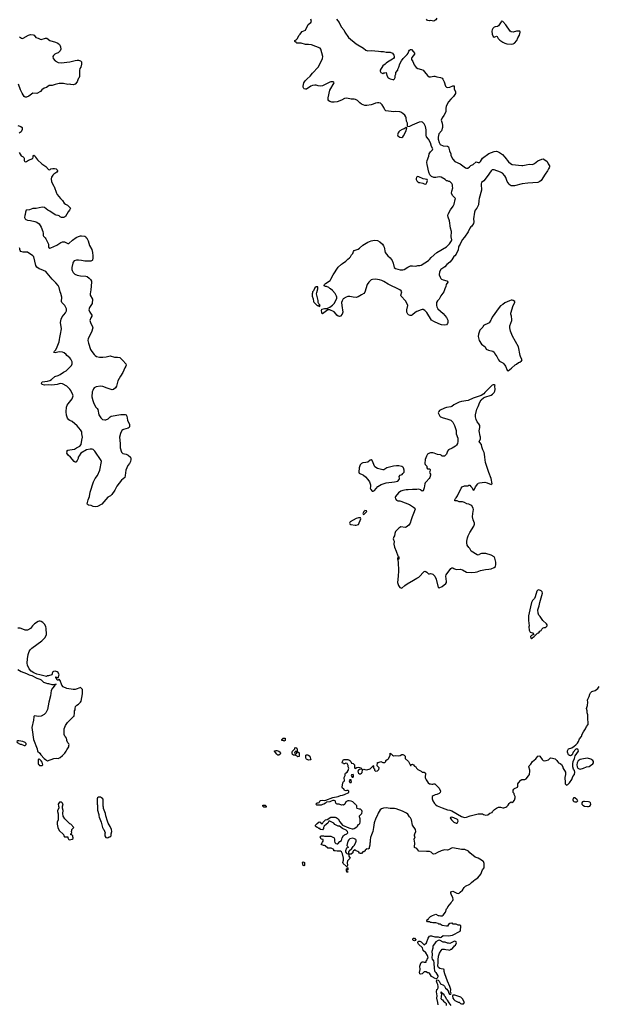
# Model space of a CAD drawing. Header units: inches. Extents: x 2293880 to 2522759, y 823965 to 1006879.
# Tile 219 of 256: x 2386564 to 2397472, y 894573 to 913143. Entities that reach past the tile are written whole.
import ezdxf

# ---------------------------------------------------------------- set-up
doc = ezdxf.new("R2010")
doc.units = ezdxf.units.IN
doc.header["$MEASUREMENT"] = 0
for name, color, linetype in [('C3889', 7, 'Continuous'), ('C3899', 7, 'Continuous'), ('C3980', 7, 'Continuous'), ('C3981', 7, 'Continuous'), ('C3990', 7, 'Continuous'), ('C3991', 7, 'Continuous')]:
    doc.layers.add(name, color=color, linetype=linetype)

msp = doc.modelspace()

# ---------------------------------------------------------------- linework, layer by layer
at = {"layer": 'C3889', "color": 5, "elevation": 120}
msp.add_lwpolyline([(2386833, 900000), (2386828, 899992), (2386822, 899930), (2386793, 899793), (2386796, 899750), (2386826, 899566), (2386895, 899390), (2386902, 899350), (2386945, 899310), (2386961, 899281), (2387026, 899206), (2387048, 899188), (2387090, 899166), (2387210, 899211), (2387250, 899218), (2387290, 899211), (2387330, 899231), (2387374, 899266), (2387412, 899308), (2387442, 899350), (2387450, 899372), (2387468, 899390), (2387488, 899430), (2387488, 899452), (2387494, 899470), (2387490, 899486), (2387470, 899506), (2387453, 899550), (2387453, 899570), (2387445, 899590), (2387430, 899618), (2387418, 899630), (2387403, 899663), (2387403, 899770), (2387426, 899834), (2387464, 899890), (2387578, 900000)], dxfattribs=at)
for points in [[(2386550, 899544), (2386530, 899542), (2386512, 899530), (2386514, 899510), (2386570, 899482), (2386590, 899482), (2386650, 899454), (2386670, 899454), (2386686, 899470), (2386686, 899490), (2386666, 899510), (2386626, 899530)], [(2386930, 899198), (2386924, 899196), (2386914, 899190), (2386913, 899167), (2386914, 899110), (2386918, 899098), (2386930, 899094), (2386938, 899078), (2386950, 899074), (2386990, 899074), (2386998, 899090), (2386990, 899138), (2386970, 899168), (2386956, 899176), (2386946, 899190)], [(2388090, 898478), (2388050, 898478), (2388030, 898466), (2388022, 898450), (2388025, 898350), (2388032, 898328), (2388032, 898232), (2388058, 898150), (2388058, 898130), (2388065, 898105), (2388102, 898010), (2388125, 897905), (2388140, 897880), (2388151, 897871), (2388178, 897810), (2388172, 897790), (2388172, 897750), (2388190, 897722), (2388210, 897714), (2388230, 897722), (2388248, 897732), (2388270, 897734), (2388287, 897753), (2388288, 897790), (2388299, 897830), (2388297, 897870), (2388270, 897928), (2388229, 897990), (2388219, 898030), (2388185, 898125), (2388182, 898170), (2388143, 898263), (2388142, 898290), (2388135, 898310), (2388138, 898390), (2388135, 898430), (2388130, 898446), (2388106, 898470)], [(2387313, 898387), (2387292, 898350), (2387293, 898313), (2387302, 898290), (2387302, 898270), (2387278, 898230), (2387278, 898210), (2387292, 898168), (2387292, 898050), (2387272, 898010), (2387271, 897970), (2387285, 897905), (2387310, 897854), (2387390, 897774), (2387393, 897753), (2387410, 897734), (2387470, 897734), (2387472, 897710), (2387485, 897685), (2387490, 897682), (2387510, 897678), (2387550, 897686), (2387570, 897702), (2387575, 897715), (2387568, 897730), (2387566, 897750), (2387547, 897767), (2387526, 897770), (2387526, 897790), (2387542, 897798), (2387546, 897810), (2387538, 897830), (2387548, 897850), (2387549, 897871), (2387586, 897910), (2387528, 897968), (2387510, 897978), (2387418, 898070), (2387384, 898124), (2387375, 898170), (2387382, 898230), (2387368, 898270), (2387369, 898310), (2387382, 898330), (2387378, 898350), (2387368, 898368), (2387350, 898386)]]:
    msp.add_lwpolyline(points, close=True, dxfattribs=at)
at = {"layer": 'C3899', "color": 5, "elevation": 80}
for points in [[(2394450, 894566), (2394449, 894610), (2394430, 894690), (2394436, 894736), (2394421, 894810), (2394430, 894852), (2394440, 894860), (2394455, 894885), (2394455, 894910), (2394449, 894949), (2394435, 894970), (2394422, 895010), (2394430, 895034), (2394451, 895031), (2394471, 895011), (2394499, 894959), (2394551, 894931), (2394573, 894913), (2394590, 894878), (2394616, 894856), (2394643, 894823), (2394650, 894794), (2394667, 894767), (2394690, 894762), (2394695, 894765), (2394696, 894784), (2394688, 894810), (2394689, 894851), (2394675, 894910), (2394626, 895010), (2394577, 895150), (2394568, 895192), (2394567, 895227), (2394555, 895235), (2394510, 895239), (2394487, 895247), (2394459, 895270), (2394449, 895290), (2394445, 895310), (2394455, 895350), (2394453, 895410), (2394460, 895480), (2394481, 895539), (2394509, 895591), (2394529, 895611), (2394570, 895612), (2394596, 895604), (2394650, 895602), (2394670, 895594), (2394689, 895611), (2394710, 895614), (2394750, 895654), (2394763, 895677), (2394778, 895690), (2394799, 895730), (2394795, 895750), (2394770, 895762), (2394750, 895759), (2394670, 895718), (2394650, 895728), (2394628, 895728), (2394587, 895747), (2394550, 895748), (2394490, 895778), (2394470, 895782), (2394450, 895778), (2394407, 895753), (2394385, 895715), (2394357, 895683), (2394351, 895669), (2394351, 895629), (2394331, 895570), (2394342, 895510), (2394335, 895450), (2394342, 895422), (2394366, 895390), (2394374, 895354), (2394379, 895250), (2394385, 895210), (2394392, 895190), (2394410, 895172), (2394444, 895110), (2394447, 895090), (2394435, 895065), (2394430, 895058), (2394410, 895055), (2394330, 895099), (2394290, 895158), (2394270, 895168), (2394250, 895168), (2394224, 895184), (2394190, 895184), (2394150, 895149), (2394124, 895144), (2394106, 895150), (2394102, 895170), (2394115, 895230), (2394109, 895290), (2394117, 895330), (2394130, 895362), (2394152, 895372), (2394170, 895372), (2394190, 895365), (2394215, 895365), (2394226, 895370), (2394226, 895390), (2394246, 895410), (2394248, 895430), (2394262, 895450), (2394253, 895493), (2394223, 895543), (2394169, 895589), (2394159, 895639), (2394084, 895710), (2394069, 895730), (2394068, 895750), (2394090, 895761), (2394110, 895761), (2394130, 895754), (2394190, 895694), (2394230, 895734), (2394262, 895818), (2394290, 895858), (2394310, 895865), (2394330, 895865), (2394390, 895846), (2394450, 895845), (2394490, 895831), (2394510, 895838), (2394550, 895871), (2394650, 895866), (2394726, 895874), (2394870, 895952), (2394876, 895970), (2394879, 896039), (2394878, 896050), (2394867, 896067), (2394830, 896068), (2394790, 896086), (2394733, 896087), (2394726, 896090), (2394722, 896102), (2394710, 896106), (2394670, 896095), (2394650, 896078), (2394630, 896046), (2394613, 896047), (2394530, 896062), (2394490, 896082), (2394466, 896086), (2394450, 896098), (2394410, 896108), (2394350, 896108), (2394330, 896118), (2394310, 896118), (2394290, 896126), (2394250, 896126), (2394238, 896150), (2394248, 896170), (2394266, 896174), (2394268, 896190), (2394308, 896230), (2394346, 896250), (2394410, 896271), (2394450, 896251), (2394470, 896251), (2394496, 896244), (2394530, 896242), (2394548, 896252), (2394589, 896310), (2394609, 896371), (2394629, 896391), (2394638, 896410), (2394696, 896484), (2394710, 896512), (2394728, 896530), (2394735, 896550), (2394728, 896590), (2394702, 896630), (2394689, 896669), (2394690, 896694), (2394730, 896705), (2394770, 896691), (2394808, 896668), (2394830, 896666), (2394850, 896671), (2394870, 896686), (2394913, 896727), (2394945, 896775), (2394970, 896801), (2395050, 896836), (2395082, 896870), (2395121, 896899), (2395152, 896930), (2395201, 896959), (2395255, 897025), (2395290, 897110), (2395318, 897150), (2395320, 897170), (2395320, 897230), (2395305, 897265), (2395295, 897275), (2395273, 897293), (2395207, 897327), (2395150, 897350), (2395049, 897429), (2395023, 897463), (2394955, 897495), (2394890, 897494), (2394730, 897525), (2394702, 897518), (2394650, 897487), (2394630, 897481), (2394570, 897485), (2394510, 897470), (2394441, 897439), (2394398, 897410), (2394370, 897403), (2394350, 897409), (2394321, 897441), (2394290, 897455), (2394230, 897452), (2394090, 897464), (2394049, 897509), (2394010, 897529), (2394004, 897544), (2394014, 897610), (2394004, 897650), (2394002, 897690), (2394018, 897730), (2394009, 897749), (2394009, 897769), (2394013, 897790), (2394029, 897830), (2394025, 897870), (2393970, 897949), (2393949, 898050), (2393929, 898089), (2393910, 898109), (2393879, 898159), (2393859, 898179), (2393778, 898218), (2393660, 898260), (2393630, 898266), (2393550, 898265), (2393470, 898281), (2393425, 898275), (2393382, 898258), (2393362, 898238), (2393322, 898178), (2393304, 898130), (2393277, 898083), (2393246, 897994), (2393237, 897910), (2393220, 897830), (2393194, 897770), (2393179, 897721), (2393171, 897670), (2393171, 897629), (2393165, 897615), (2393164, 897576), (2393152, 897530), (2393152, 897510), (2393130, 897498), (2393110, 897506), (2393098, 897502), (2393094, 897490), (2393078, 897482), (2393074, 897470), (2393054, 897450), (2393030, 897446), (2393010, 897418), (2392990, 897418), (2392970, 897426), (2392960, 897440), (2392936, 897456), (2392910, 897466), (2392890, 897486), (2392854, 897470), (2392845, 897455), (2392842, 897430), (2392822, 897410), (2392810, 897402), (2392778, 897402), (2392772, 897390), (2392772, 897370), (2392794, 897330), (2392744, 897276), (2392738, 897250), (2392742, 897190), (2392734, 897166), (2392730, 897166), (2392720, 897180), (2392662, 897230), (2392655, 897250), (2392669, 897290), (2392669, 897331), (2392649, 897410), (2392629, 897449), (2392610, 897461), (2392550, 897459), (2392510, 897468), (2392490, 897466), (2392486, 897470), (2392486, 897490), (2392476, 897496), (2392435, 897515), (2392370, 897518), (2392323, 897563), (2392310, 897569), (2392289, 897569), (2392250, 897586), (2392246, 897590), (2392270, 897634), (2392286, 897650), (2392286, 897670), (2392282, 897682), (2392250, 897686), (2392229, 897731), (2392250, 897751), (2392291, 897751), (2392310, 897742), (2392430, 897742), (2392491, 897711), (2392496, 897690), (2392496, 897650), (2392507, 897627), (2392524, 897604), (2392550, 897598), (2392559, 897601), (2392597, 897643), (2392630, 897662), (2392644, 897710), (2392666, 897754), (2392690, 897771), (2392733, 897787), (2392748, 897810), (2392746, 897830), (2392718, 897858), (2392650, 897889), (2392594, 897934), (2392570, 897935), (2392520, 897960), (2392507, 897967), (2392486, 897990), (2392410, 898028), (2392390, 898026), (2392371, 897989), (2392347, 897973), (2392305, 897935), (2392291, 897910), (2392290, 897886), (2392270, 897866), (2392230, 897868), (2392226, 897886), (2392206, 897890), (2392187, 897907), (2392170, 897908), (2392150, 897918), (2392142, 897930), (2392142, 897950), (2392170, 897985), (2392210, 898012), (2392231, 898011), (2392245, 897985), (2392270, 897982), (2392286, 898010), (2392326, 898054), (2392362, 898058), (2392430, 898105), (2392510, 898105), (2392530, 898098), (2392565, 898070), (2392597, 898017), (2392651, 897951), (2392770, 897899), (2392790, 897897), (2392830, 897885), (2392850, 897885), (2392870, 897891), (2392921, 897919), (2392934, 897930), (2392950, 897962), (2392966, 897970), (2392976, 897984), (2392982, 898010), (2392982, 898070), (2392968, 898110), (2392968, 898130), (2392990, 898145), (2393014, 898170), (2393022, 898210), (2393015, 898230), (2392990, 898255), (2392970, 898255), (2392929, 898269), (2392918, 898290), (2392918, 898318), (2392906, 898330), (2392902, 898342), (2392890, 898346), (2392842, 898390), (2392810, 898405), (2392773, 898413), (2392747, 898413), (2392712, 898390), (2392692, 898348), (2392670, 898326), (2392655, 898335), (2392630, 898328), (2392589, 898349), (2392550, 898349), (2392535, 898355), (2392526, 898366), (2392519, 898399), (2392509, 898409), (2392490, 898414), (2392470, 898414), (2392435, 898405), (2392410, 898389), (2392350, 898388), (2392330, 898368), (2392295, 898345), (2392270, 898342), (2392250, 898329), (2392168, 898328), (2392146, 898350), (2392170, 898371), (2392190, 898372), (2392210, 898382), (2392230, 898414), (2392240, 898420), (2392270, 898425), (2392310, 898418), (2392336, 898424), (2392470, 898474), (2392566, 898494), (2392610, 898511), (2392650, 898518), (2392689, 898531), (2392766, 898570), (2392766, 898590), (2392750, 898606), (2392730, 898606), (2392710, 898598), (2392690, 898608), (2392674, 898634), (2392649, 898650), (2392642, 898670), (2392658, 898750), (2392670, 898774), (2392686, 898790), (2392682, 898850), (2392698, 898890), (2392700, 898920), (2392708, 898932), (2392738, 898950), (2392758, 898982), (2392768, 899028), (2392758, 899050), (2392756, 899076), (2392735, 899115), (2392710, 899118), (2392690, 899106), (2392670, 899106), (2392662, 899122), (2392646, 899130), (2392648, 899150), (2392670, 899192), (2392750, 899191), (2392770, 899185), (2392790, 899171), (2392805, 899150), (2392818, 899118), (2392850, 899112), (2392874, 899090), (2392873, 899033), (2392884, 899024), (2392890, 899022), (2392920, 899040), (2392950, 899045), (2393002, 899030), (2393014, 899006), (2392970, 899002), (2392950, 898988), (2392941, 898970), (2392944, 898944), (2392950, 898932), (2392970, 898922), (2392990, 898922), (2393010, 898932), (2393018, 898942), (2393026, 898994), (2393038, 899002), (2393050, 899005), (2393070, 898999), (2393110, 898997), (2393169, 899011), (2393210, 899054), (2393222, 899058), (2393230, 899074), (2393234, 899070), (2393234, 899030), (2393238, 899018), (2393251, 899011), (2393254, 898990), (2393273, 898973), (2393310, 898974), (2393336, 899004), (2393338, 899030), (2393330, 899046), (2393306, 899070), (2393307, 899133), (2393330, 899134), (2393370, 899152), (2393410, 899132), (2393450, 899134), (2393467, 899153), (2393468, 899170), (2393490, 899191), (2393515, 899205), (2393523, 899217), (2393546, 899270), (2393546, 899310), (2393550, 899311), (2393558, 899298), (2393570, 899294), (2393592, 899272), (2393610, 899262), (2393650, 899265), (2393710, 899258), (2393736, 899264), (2393770, 899282), (2393790, 899282), (2393811, 899271), (2393832, 899250), (2393832, 899210), (2393892, 899150), (2393930, 899074), (2393942, 899078), (2393947, 899093), (2393970, 899102), (2393990, 899092), (2394005, 899065), (2394030, 899051), (2394045, 899025), (2394070, 899002), (2394130, 898972), (2394150, 898952), (2394190, 898952), (2394210, 898938), (2394215, 898930), (2394211, 898851), (2394216, 898830), (2394226, 898806), (2394267, 898747), (2394290, 898731), (2394311, 898731), (2394336, 898724), (2394350, 898722), (2394370, 898732), (2394390, 898732), (2394474, 898650), (2394496, 898590), (2394491, 898570), (2394471, 898550), (2394431, 898530), (2394398, 898522), (2394357, 898503), (2394342, 898490), (2394340, 898480), (2394341, 898450), (2394355, 898410), (2394381, 898361), (2394400, 898340), (2394436, 898316), (2394530, 898276), (2394630, 898241), (2394670, 898237), (2394710, 898223), (2394895, 898115), (2394950, 898095), (2394990, 898100), (2395055, 898130), (2395210, 898167), (2395286, 898166), (2395310, 898151), (2395350, 898141), (2395390, 898145), (2395430, 898178), (2395468, 898192), (2395478, 898210), (2395518, 898250), (2395550, 898271), (2395592, 898292), (2395630, 898292), (2395670, 898278), (2395690, 898278), (2395726, 898290), (2395750, 898305), (2395773, 898327), (2395790, 898362), (2395810, 898382), (2395830, 898392), (2395850, 898382), (2395870, 898392), (2395890, 898422), (2395904, 898470), (2395902, 898490), (2395887, 898533), (2395887, 898547), (2395868, 898570), (2395868, 898610), (2395878, 898630), (2395890, 898642), (2395948, 898670), (2395958, 898690), (2395958, 898730), (2395968, 898750), (2396010, 898798), (2396030, 898811), (2396050, 898816), (2396090, 898816), (2396110, 898826), (2396159, 898881), (2396172, 898908), (2396179, 898970), (2396179, 898990), (2396163, 899050), (2396166, 899070), (2396198, 899102), (2396229, 899151), (2396297, 899203), (2396329, 899251), (2396350, 899262), (2396370, 899254), (2396411, 899190), (2396430, 899171), (2396450, 899165), (2396486, 899170), (2396534, 899186), (2396570, 899222), (2396610, 899218), (2396660, 899200), (2396691, 899171), (2396702, 899150), (2396722, 899130), (2396755, 899115), (2396778, 899098), (2396802, 899050), (2396805, 899030), (2396851, 898950), (2396852, 898910), (2396842, 898850), (2396845, 898755), (2396850, 898732), (2396870, 898705), (2396875, 898705), (2396900, 898720), (2396930, 898751), (2396973, 898810), (2396994, 898870), (2397024, 898910), (2397029, 898950), (2397021, 898981), (2397003, 899010), (2396989, 899049), (2396989, 899110), (2396999, 899150), (2397026, 899210), (2397038, 899262), (2397099, 899350), (2397094, 899370), (2397070, 899389), (2397050, 899382), (2397001, 899330), (2396981, 899279), (2396950, 899259), (2396926, 899266), (2396910, 899278), (2396889, 899330), (2396889, 899351), (2396909, 899391), (2396970, 899411), (2397019, 899441), (2397050, 899466), (2397080, 899500), (2397101, 899530), (2397117, 899583), (2397156, 899624), (2397170, 899670), (2397190, 899714), (2397231, 899769), (2397252, 899810), (2397280, 899850), (2397284, 899890), (2397272, 899950), (2397272, 900000)], [(2394699, 894550), (2394659, 894599), (2394630, 894648), (2394609, 894669), (2394593, 894713), (2394575, 894735), (2394568, 894750), (2394526, 894786), (2394510, 894806), (2394502, 894798), (2394504, 894784), (2394514, 894774), (2394511, 894709), (2394505, 894685), (2394514, 894670), (2394537, 894657), (2394552, 894630), (2394582, 894610), (2394602, 894590), (2394602, 894550)]]:
    msp.add_lwpolyline(points, dxfattribs=at)
for points in [[(2391550, 899538), (2391530, 899548), (2391509, 899549), (2391506, 899550), (2391506, 899570), (2391530, 899591), (2391570, 899592), (2391570, 899549)], [(2391450, 899269), (2391430, 899275), (2391409, 899289), (2391366, 899350), (2391370, 899354), (2391390, 899362), (2391410, 899361), (2391450, 899345), (2391472, 899330), (2391482, 899310), (2391472, 899290)], [(2391810, 899238), (2391794, 899254), (2391770, 899268), (2391726, 899270), (2391710, 899286), (2391698, 899310), (2391698, 899330), (2391708, 899350), (2391748, 899390), (2391750, 899411), (2391770, 899418), (2391790, 899402), (2391798, 899370), (2391794, 899354), (2391798, 899338), (2391810, 899334), (2391830, 899314), (2391835, 899295), (2391830, 899246)], [(2391770, 899346), (2391750, 899326), (2391742, 899310), (2391750, 899294), (2391770, 899294), (2391786, 899310), (2391782, 899342)], [(2392010, 899175), (2391970, 899198), (2391964, 899204), (2391958, 899230), (2391958, 899270), (2391970, 899278), (2391990, 899278), (2392011, 899271), (2392034, 899250), (2392042, 899230), (2392044, 899204), (2392054, 899190), (2392050, 899186)], [(2397266, 899214), (2397190, 899204), (2397130, 899189), (2397110, 899179), (2397090, 899162), (2397071, 899130), (2397068, 899090), (2397074, 899054), (2397088, 899028), (2397110, 899011), (2397130, 899006), (2397190, 899024), (2397249, 899051), (2397299, 899061), (2397326, 899074), (2397369, 899111), (2397379, 899130), (2397379, 899150), (2397369, 899170), (2397330, 899197)], [(2392810, 898806), (2392790, 898806), (2392774, 898790), (2392790, 898754), (2392810, 898754), (2392818, 898770), (2392816, 898796)], [(2392850, 898906), (2392818, 898902), (2392814, 898890), (2392830, 898854), (2392850, 898854), (2392858, 898870), (2392858, 898890)], [(2397030, 898468), (2397010, 898468), (2397001, 898459), (2396992, 898430), (2396998, 898410), (2397010, 898398), (2397030, 898392), (2397070, 898394), (2397086, 898410), (2397078, 898418), (2397075, 898430)], [(2391210, 898288), (2391168, 898290), (2391148, 898310), (2391148, 898330), (2391191, 898331), (2391212, 898310)], [(2397210, 898400), (2397190, 898398), (2397171, 898389), (2397164, 898376), (2397163, 898350), (2397178, 898330), (2397210, 898313), (2397270, 898301), (2397290, 898301), (2397310, 898307), (2397325, 898330), (2397329, 898350), (2397324, 898370), (2397310, 898384), (2397290, 898392)], [(2394710, 898104), (2394685, 898095), (2394682, 898090), (2394705, 898050), (2394750, 898011), (2394790, 897991), (2394810, 897992), (2394829, 898030), (2394822, 898050), (2394816, 898056), (2394750, 898093)], [(2392844, 897704), (2392790, 897692), (2392766, 897674), (2392751, 897650), (2392732, 897570), (2392752, 897550), (2392754, 897530), (2392725, 897515), (2392706, 897470), (2392706, 897450), (2392718, 897430), (2392730, 897418), (2392750, 897412), (2392766, 897414), (2392768, 897450), (2392778, 897470), (2392828, 897512), (2392849, 897550), (2392869, 897570), (2392895, 897610), (2392909, 897650), (2392908, 897668), (2392900, 897680), (2392877, 897697)], [(2391930, 897186), (2391906, 897190), (2391898, 897250), (2391910, 897262), (2391934, 897250), (2391934, 897190)], [(2392730, 897066), (2392726, 897090), (2392728, 897130), (2392742, 897138), (2392746, 897154), (2392752, 897150), (2392751, 897109), (2392738, 897102), (2392734, 897090), (2392738, 897078), (2392752, 897070), (2392750, 897066)], [(2394010, 895769), (2393990, 895778), (2393978, 895790), (2393978, 895810), (2393990, 895822), (2394010, 895818), (2394031, 895790), (2394024, 895776)], [(2394770, 894748), (2394730, 894746), (2394722, 894730), (2394731, 894690), (2394750, 894663), (2394770, 894646), (2394830, 894612), (2394850, 894614), (2394874, 894590), (2394890, 894582), (2394930, 894582), (2394948, 894610), (2394910, 894678), (2394878, 894710)]]:
    msp.add_lwpolyline(points, close=True, dxfattribs=at)
at = {"layer": 'C3980', "color": 5, "elevation": 120}
for points in [[(2387211, 910000), (2387256, 909870), (2387268, 909848), (2387333, 909770), (2387373, 909730), (2387403, 909683), (2387425, 909665), (2387464, 909644), (2387522, 909590), (2387503, 909550), (2387480, 909520), (2387430, 909431), (2387410, 909417), (2387390, 909410), (2387350, 909415), (2387327, 909427), (2387310, 909443), (2387290, 909451), (2387250, 909454), (2387230, 909462), (2387134, 909530), (2387093, 909553), (2387030, 909604), (2386990, 909610), (2386875, 909585), (2386810, 909581), (2386750, 909559), (2386689, 909551), (2386675, 909510), (2386669, 909470), (2386659, 909450), (2386657, 909410), (2386667, 909387), (2386677, 909377), (2386710, 909361), (2386770, 909358), (2386850, 909340), (2386890, 909325), (2386934, 909294), (2386971, 909231), (2386998, 909150), (2387007, 909110), (2387006, 909070), (2387010, 909058), (2387047, 909027), (2387059, 909010), (2387105, 908910), (2387109, 908850), (2387130, 908835), (2387150, 908839), (2387265, 908890), (2387341, 908939), (2387370, 908952), (2387410, 908953), (2387470, 908919), (2387490, 908923), (2387557, 908983), (2387630, 909033), (2387670, 909054), (2387710, 909064), (2387730, 909064), (2387790, 909058), (2387808, 909048), (2387818, 909030), (2387830, 909022), (2387852, 908972), (2387882, 908882), (2387921, 908810), (2387938, 908750), (2387944, 908690), (2387943, 908650), (2387935, 908610), (2387930, 908603), (2387906, 908590), (2387793, 908587), (2387730, 908603), (2387670, 908610), (2387634, 908606), (2387590, 908593), (2387572, 908570), (2387565, 908550), (2387546, 908470), (2387547, 908430), (2387551, 908410), (2387570, 908372), (2387602, 908342), (2387650, 908323), (2387710, 908311), (2387810, 908303), (2387837, 908297), (2387871, 908271), (2387901, 908241), (2387917, 908210), (2387920, 908190), (2387906, 908050), (2387890, 907970), (2387893, 907950), (2387934, 907870), (2387933, 907790), (2387882, 907718), (2387869, 907670), (2387884, 907624), (2387924, 907570), (2387927, 907550), (2387903, 907517), (2387889, 907470), (2387896, 907430), (2387939, 907350), (2387943, 907330), (2387915, 907250), (2387856, 907130), (2387850, 907090), (2387861, 907041), (2387901, 906921), (2387924, 906884), (2387966, 906826), (2387988, 906808), (2388013, 906793), (2388070, 906780), (2388130, 906777), (2388197, 906783), (2388270, 906801), (2388350, 906777), (2388410, 906777), (2388450, 906770), (2388510, 906716), (2388564, 906650), (2388571, 906630), (2388566, 906610), (2388544, 906576), (2388510, 906490), (2388462, 906418), (2388416, 906330), (2388392, 906230), (2388370, 906199), (2388331, 906169), (2388310, 906162), (2388210, 906194), (2388130, 906227), (2388087, 906233), (2388003, 906217), (2387970, 906199), (2387957, 906183), (2387940, 906150), (2387933, 906127), (2387924, 906030), (2387942, 905962), (2387963, 905903), (2387998, 905838), (2388025, 905810), (2388036, 905790), (2388058, 905690), (2388092, 905632), (2388125, 905605), (2388166, 905594), (2388190, 905597), (2388230, 905615), (2388270, 905654), (2388290, 905665), (2388470, 905696), (2388550, 905700), (2388570, 905689), (2388583, 905663), (2388594, 905590), (2388632, 905510), (2388636, 905464), (2388629, 905450), (2388610, 905436), (2388524, 905416), (2388509, 905410), (2388490, 905395), (2388462, 905338), (2388445, 905270), (2388458, 905150), (2388458, 905070), (2388486, 904986), (2388510, 904960), (2388570, 904948), (2388610, 904930), (2388652, 904892), (2388662, 904870), (2388662, 904850), (2388653, 904810), (2388631, 904770), (2388604, 904736), (2388566, 904650), (2388553, 904547), (2388544, 904510), (2388483, 904457), (2388438, 904402), (2388395, 904345), (2388358, 904270), (2388303, 904190), (2388275, 904165), (2388223, 904137), (2388110, 904007), (2388030, 903961), (2387990, 903955), (2387950, 903961), (2387910, 903978), (2387864, 903984), (2387841, 904001), (2387838, 904010), (2387855, 904090), (2387879, 904150), (2387895, 904230), (2387957, 904430), (2387988, 904492), (2388030, 904549), (2388073, 904650), (2388104, 904810), (2388099, 904830), (2387983, 905003), (2387950, 905036), (2387930, 905041), (2387890, 905041), (2387826, 905030), (2387715, 904965), (2387682, 904918), (2387669, 904890), (2387669, 904870), (2387650, 904832), (2387630, 904802), (2387620, 904800), (2387610, 904798), (2387590, 904811), (2387519, 904890), (2387476, 904930), (2387451, 904970), (2387458, 904990), (2387454, 905010), (2387473, 905027), (2387510, 905028), (2387595, 905045), (2387632, 905070), (2387688, 905092), (2387699, 905101), (2387721, 905130), (2387735, 905210), (2387751, 905270), (2387734, 905330), (2387734, 905370), (2387713, 905410), (2387646, 905486), (2387550, 905563), (2387510, 905583), (2387490, 905599), (2387465, 905630), (2387446, 905686), (2387439, 905750), (2387447, 905833), (2387461, 905870), (2387480, 905900), (2387551, 905990), (2387567, 906030), (2387571, 906050), (2387567, 906070), (2387531, 906150), (2387510, 906176), (2387451, 906230), (2387370, 906275), (2387330, 906283), (2387270, 906264), (2387171, 906251), (2387110, 906256), (2387031, 906251), (2386990, 906265), (2386982, 906270), (2386972, 906290), (2386987, 906313), (2387090, 906327), (2387130, 906338), (2387162, 906358), (2387227, 906413), (2387290, 906432), (2387326, 906450), (2387390, 906496), (2387439, 906521), (2387461, 906539), (2387538, 906622), (2387555, 906650), (2387555, 906690), (2387530, 906738), (2387508, 906768), (2387451, 906810), (2387438, 906830), (2387401, 906861), (2387370, 906873), (2387310, 906879), (2387230, 906862), (2387205, 906865), (2387218, 906890), (2387243, 906917), (2387270, 906970), (2387306, 907070), (2387315, 907110), (2387319, 907150), (2387335, 907210), (2387351, 907310), (2387335, 907430), (2387344, 907496), (2387364, 907536), (2387430, 907615), (2387445, 907650), (2387448, 907670), (2387445, 907690), (2387415, 907750), (2387359, 907810), (2387354, 907830), (2387359, 907910), (2387341, 907981), (2387328, 908010), (2387306, 908090), (2387287, 908127), (2387243, 908183), (2387178, 908250), (2387084, 908364), (2387054, 908394), (2386970, 908434), (2386930, 908447), (2386890, 908476), (2386871, 908510), (2386831, 908670), (2386811, 908691), (2386710, 908758), (2386630, 908756), (2386588, 908768), (2386571, 908791), (2386565, 908810), (2386565, 908830), (2386559, 908839)], [(2387578, 900000), (2387588, 900010), (2387598, 900070), (2387598, 900110), (2387608, 900130), (2387608, 900150), (2387618, 900190), (2387643, 900217), (2387670, 900232), (2387710, 900272), (2387722, 900290), (2387748, 900430), (2387748, 900510), (2387710, 900548), (2387650, 900523), (2387608, 900512), (2387571, 900509), (2387450, 900531), (2387383, 900563), (2387358, 900590), (2387330, 900678), (2387310, 900706), (2387290, 900686), (2387270, 900686), (2387258, 900718), (2387246, 900730), (2387248, 900752), (2387254, 900750), (2387258, 900738), (2387290, 900734), (2387296, 900744), (2387304, 900776), (2387305, 900790), (2387290, 900829), (2387270, 900841), (2387230, 900853), (2387202, 900850), (2387190, 900842), (2387183, 900830), (2387172, 900788), (2387110, 900768), (2387090, 900768), (2387070, 900758), (2386946, 900790), (2386890, 900799), (2386830, 900824), (2386778, 900858), (2386743, 900903), (2386712, 900970), (2386705, 901010), (2386710, 901090), (2386725, 901170), (2386744, 901230), (2386761, 901259), (2386790, 901288), (2386982, 901430), (2387041, 901490), (2387069, 901550), (2387060, 901670), (2387054, 901694), (2387035, 901735), (2386997, 901777), (2386970, 901795), (2386950, 901802), (2386930, 901802), (2386910, 901795), (2386845, 901750), (2386808, 901712), (2386770, 901658), (2386710, 901628), (2386670, 901628), (2386626, 901650), (2386570, 901668), (2386530, 901668)], [(2386531, 900890), (2386590, 900851), (2386693, 900813), (2386742, 900790), (2386794, 900774), (2386890, 900726), (2386946, 900706), (2386971, 900691), (2387014, 900650), (2387090, 900625), (2387110, 900625), (2387170, 900605), (2387218, 900602), (2387230, 900612), (2387252, 900610), (2387238, 900602), (2387234, 900590), (2387220, 900580), (2387184, 900536), (2387159, 900490), (2387146, 900390), (2387111, 900270), (2387087, 900133), (2387059, 900070), (2387023, 900037), (2386970, 900009), (2386910, 900003), (2386850, 900014), (2386835, 900005), (2386833, 900000)]]:
    msp.add_lwpolyline(points, dxfattribs=at)
at = {"layer": 'C3981', "color": 5, "elevation": 120}
for points in [[(2386562, 912822), (2386595, 912795), (2386610, 912789), (2386630, 912794), (2386729, 912851), (2386770, 912865), (2386820, 912860), (2386835, 912850), (2386867, 912807), (2386910, 912793), (2386950, 912773), (2386971, 912769), (2387050, 912794), (2387073, 912793), (2387130, 912750), (2387241, 912721), (2387283, 912703), (2387315, 912675), (2387330, 912650), (2387336, 912630), (2387338, 912590), (2387324, 912556), (2387290, 912521), (2387253, 912507), (2387225, 912490), (2387202, 912470), (2387189, 912450), (2387197, 912410), (2387230, 912366), (2387290, 912335), (2387348, 912328), (2387510, 912350), (2387610, 912376), (2387650, 912381), (2387670, 912381), (2387709, 912370), (2387726, 912350), (2387731, 912330), (2387730, 912302), (2387715, 912250), (2387700, 912220), (2387693, 912187), (2387690, 912070), (2387677, 912043), (2387667, 912030), (2387649, 911970), (2387610, 911925), (2387570, 911916), (2387530, 911918), (2387510, 911925), (2387470, 911921), (2387390, 911939), (2387310, 911939), (2387230, 911921), (2387179, 911901), (2387120, 911900), (2387095, 911885), (2387070, 911863), (2387028, 911850), (2386982, 911818), (2386954, 911786), (2386890, 911752), (2386810, 911758), (2386737, 911703), (2386690, 911681), (2386670, 911681), (2386650, 911696), (2386610, 911755), (2386577, 911817), (2386539, 911930)], [(2386526, 911150), (2386586, 911130), (2386608, 911110), (2386608, 911070), (2386589, 911031), (2386556, 911004)], [(2386557, 910637), (2386590, 910575), (2386630, 910559), (2386643, 910543), (2386649, 910530), (2386650, 910486), (2386654, 910474), (2386665, 910465), (2386692, 910470), (2386730, 910493), (2386810, 910528), (2386818, 910550), (2386818, 910570), (2386830, 910588), (2386850, 910575), (2386859, 910550), (2386899, 910499), (2386984, 910424), (2387057, 910377), (2387110, 910319), (2387130, 910314), (2387152, 910330), (2387190, 910339), (2387218, 910338), (2387250, 910328), (2387268, 910310), (2387278, 910290), (2387276, 910284), (2387266, 910270), (2387210, 910231), (2387188, 910210), (2387165, 910175), (2387159, 910141), (2387165, 910085), (2387210, 910002), (2387211, 910000)]]:
    msp.add_lwpolyline(points, dxfattribs=at)
at = {"layer": 'C3990', "color": 5}
for points, elevation in [([(2395266, 910000), (2395270, 909970), (2395267, 909930), (2395224, 909770), (2395217, 909730), (2395214, 909650), (2395184, 909590), (2395152, 909550), (2395139, 909510), (2395121, 909390), (2395127, 909330), (2395120, 909300), (2395090, 909251), (2395070, 909238), (2395050, 909211), (2395017, 909143), (2394950, 909041), (2394904, 908990), (2394870, 908912), (2394845, 908870), (2394837, 908850), (2394830, 908802), (2394790, 908718), (2394769, 908691), (2394750, 908676), (2394710, 908616), (2394670, 908570), (2394617, 908523), (2394579, 908481), (2394504, 908430), (2394479, 908390), (2394475, 908330), (2394489, 908289), (2394505, 908265), (2394518, 908250), (2394550, 908234), (2394617, 908217), (2394628, 908210), (2394638, 908190), (2394602, 908150), (2394597, 908110), (2394579, 908070), (2394563, 908010), (2394505, 907935), (2394470, 907870), (2394440, 907840), (2394421, 907810), (2394419, 907750), (2394426, 907726), (2394449, 907690), (2394550, 907604), (2394609, 907529), (2394635, 907475), (2394638, 907450), (2394637, 907430), (2394630, 907411), (2394610, 907391), (2394570, 907383), (2394514, 907390), (2394464, 907404), (2394372, 907450), (2394330, 907478), (2394238, 907618), (2394200, 907660), (2394170, 907678), (2394150, 907679), (2394130, 907674), (2394050, 907639), (2394021, 907619), (2393970, 907575), (2393950, 907564), (2393923, 907563), (2393894, 907574), (2393881, 907590), (2393861, 907630), (2393863, 907670), (2393879, 907750), (2393876, 907770), (2393838, 907838), (2393757, 907930), (2393751, 907950), (2393767, 908010), (2393756, 908030), (2393730, 908050), (2393510, 908153), (2393427, 908207), (2393390, 908225), (2393350, 908238), (2393270, 908250), (2393214, 908246), (2393190, 908237), (2393143, 908190), (2393114, 908146), (2393070, 908005), (2393050, 907981), (2393010, 907951), (2392946, 907914), (2392910, 907903), (2392850, 907909), (2392790, 907924), (2392750, 907922), (2392717, 907910), (2392664, 907876), (2392642, 907838), (2392632, 907808), (2392635, 907750), (2392658, 907630), (2392645, 907590), (2392610, 907551), (2392590, 907547), (2392570, 907551), (2392545, 907570), (2392530, 907592), (2392490, 907632), (2392408, 907672), (2392370, 907674), (2392270, 907594), (2392262, 907610), (2392262, 907630), (2392252, 907650), (2392258, 907682), (2392310, 907695), (2392370, 907698), (2392382, 907710), (2392410, 907722), (2392460, 907760), (2392490, 907790), (2392538, 907870), (2392545, 907890), (2392545, 907910), (2392538, 907930), (2392510, 907982), (2392458, 908038), (2392425, 908065), (2392410, 908072), (2392390, 908092), (2392350, 908112), (2392330, 908112), (2392305, 908125), (2392302, 908130), (2392310, 908146), (2392332, 908168), (2392414, 908226), (2392431, 908249), (2392471, 908330), (2392570, 908475), (2392628, 908532), (2392650, 908544), (2392712, 908590), (2392751, 908629), (2392782, 908650), (2392802, 908670), (2392822, 908710), (2392845, 908735), (2392856, 908770), (2392871, 908789), (2392942, 908818), (2392967, 908833), (2393030, 908891), (2393125, 908950), (2393190, 908973), (2393250, 908983), (2393310, 908976), (2393355, 908955), (2393401, 908910), (2393421, 908881), (2393433, 908850), (2393456, 908750), (2393504, 908690), (2393550, 908653), (2393583, 908603), (2393606, 908550), (2393623, 908470), (2393650, 908449), (2393734, 908426), (2393790, 908425), (2393810, 908429), (2393882, 908478), (2393930, 908498), (2393970, 908501), (2394030, 908497), (2394070, 908509), (2394110, 908509), (2394130, 908514), (2394270, 908604), (2394290, 908621), (2394320, 908660), (2394430, 908755), (2394610, 908861), (2394664, 908916), (2394702, 908970), (2394710, 908990), (2394696, 909050), (2394702, 909150), (2394685, 909210), (2394664, 909350), (2394641, 909421), (2394637, 909450), (2394643, 909477), (2394683, 909557), (2394736, 909624), (2394757, 909663), (2394776, 909750), (2394777, 909770), (2394770, 909785), (2394721, 909830), (2394707, 909870), (2394711, 909909), (2394727, 909970), (2394724, 910000)], 120), ([(2397272, 900000), (2397272, 900030), (2397264, 900070), (2397263, 900110), (2397249, 900150), (2397267, 900210), (2397277, 900270), (2397270, 900310), (2397272, 900330), (2397299, 900381), (2397310, 900422), (2397324, 900450), (2397350, 900471), (2397410, 900491), (2397462, 900530), (2397488, 900570)], 80)]:
    msp.add_lwpolyline(points, dxfattribs=dict(at, elevation=elevation))
at = {"layer": 'C3990', "color": 5, "elevation": 120}
for points in [[(2392150, 908106), (2392130, 908086), (2392102, 908030), (2392085, 908010), (2392085, 907990), (2392078, 907970), (2392078, 907930), (2392097, 907877), (2392102, 907830), (2392110, 907814), (2392170, 907754), (2392190, 907754), (2392210, 907734), (2392222, 907738), (2392226, 907750), (2392218, 907770), (2392202, 907782), (2392188, 907808), (2392189, 907850), (2392162, 907970), (2392163, 907997), (2392186, 908070), (2392186, 908090), (2392182, 908102)], [(2395850, 907852), (2395830, 907852), (2395798, 907842), (2395710, 907805), (2395670, 907770), (2395630, 907744), (2395603, 907717), (2395473, 907530), (2395451, 907490), (2395447, 907473), (2395413, 907427), (2395374, 907406), (2395330, 907389), (2395310, 907374), (2395294, 907346), (2395241, 907290), (2395215, 907210), (2395208, 907170), (2395227, 907090), (2395270, 907026), (2395336, 906970), (2395361, 906930), (2395405, 906910), (2395486, 906890), (2395510, 906870), (2395523, 906843), (2395561, 906790), (2395590, 906725), (2395610, 906705), (2395671, 906670), (2395694, 906650), (2395724, 906610), (2395754, 906534), (2395770, 906521), (2395837, 906570), (2395907, 906633), (2395930, 906644), (2395970, 906679), (2395990, 906687), (2396022, 906710), (2396039, 906730), (2396013, 906773), (2395998, 906810), (2395970, 906975), (2395855, 907175), (2395816, 907270), (2395807, 907330), (2395806, 907370), (2395840, 907470), (2395841, 907490), (2395835, 907550), (2395822, 907590), (2395822, 907610), (2395866, 907754), (2395900, 907810), (2395901, 907830), (2395870, 907849)], [(2395516, 906256), (2395490, 906255), (2395470, 906249), (2395331, 906110), (2395314, 906086), (2395265, 906055), (2395110, 906006), (2395019, 905961), (2394890, 905943), (2394850, 905929), (2394750, 905879), (2394710, 905849), (2394690, 905841), (2394610, 905830), (2394570, 905818), (2394481, 905770), (2394465, 905755), (2394456, 905730), (2394485, 905665), (2394498, 905650), (2394550, 905631), (2394617, 905617), (2394676, 905596), (2394691, 905590), (2394727, 905550), (2394758, 905490), (2394790, 905394), (2394794, 905330), (2394824, 905250), (2394826, 905190), (2394819, 905150), (2394800, 905120), (2394780, 905100), (2394719, 905061), (2394650, 905029), (2394630, 905008), (2394611, 904950), (2394570, 904914), (2394530, 904909), (2394508, 904930), (2394496, 904936), (2394441, 904941), (2394378, 904970), (2394354, 904974), (2394310, 904975), (2394292, 904970), (2394250, 904946), (2394230, 904910), (2394208, 904850), (2394202, 904770), (2394210, 904751), (2394234, 904730), (2394240, 904720), (2394242, 904690), (2394250, 904674), (2394291, 904671), (2394302, 904662), (2394305, 904650), (2394299, 904621), (2394292, 904610), (2394293, 904593), (2394310, 904574), (2394311, 904550), (2394298, 904510), (2394285, 904490), (2394225, 904430), (2394211, 904410), (2394202, 904390), (2394187, 904313), (2394170, 904258), (2394150, 904248), (2394118, 904278), (2394090, 904288), (2394050, 904282), (2393970, 904284), (2393890, 904273), (2393847, 904273), (2393790, 904262), (2393750, 904248), (2393703, 904217), (2393651, 904150), (2393643, 904130), (2393648, 904108), (2393670, 904081), (2393690, 904071), (2393730, 904071), (2393750, 904065), (2393910, 903998), (2393990, 903952), (2394012, 903930), (2394018, 903910), (2393991, 903830), (2393961, 903770), (2393946, 903710), (2393925, 903650), (2393903, 903610), (2393850, 903569), (2393830, 903565), (2393750, 903579), (2393710, 903555), (2393650, 903488), (2393636, 903450), (2393631, 903410), (2393618, 903390), (2393607, 903353), (2393611, 903330), (2393623, 903310), (2393618, 903250), (2393630, 903192), (2393661, 903121), (2393690, 903034), (2393698, 903018), (2393714, 903010), (2393714, 902970), (2393707, 902967), (2393707, 902987), (2393702, 903002), (2393690, 903006), (2393687, 902973), (2393699, 902910), (2393706, 902750), (2393700, 902650), (2393684, 902530), (2393703, 902470), (2393730, 902436), (2393750, 902425), (2393770, 902422), (2393822, 902470), (2393870, 902506), (2393988, 902570), (2394049, 902611), (2394089, 902631), (2394186, 902734), (2394210, 902743), (2394241, 902721), (2394270, 902691), (2394290, 902691), (2394310, 902697), (2394333, 902693), (2394350, 902686), (2394391, 902650), (2394416, 902590), (2394450, 902434), (2394470, 902425), (2394530, 902451), (2394597, 902510), (2394609, 902530), (2394613, 902550), (2394599, 902650), (2394604, 902670), (2394689, 902790), (2394710, 902805), (2394730, 902805), (2394751, 902791), (2394790, 902776), (2394870, 902781), (2394912, 902770), (2394990, 902726), (2395090, 902715), (2395150, 902722), (2395190, 902730), (2395250, 902753), (2395348, 902772), (2395410, 902777), (2395450, 902785), (2395509, 902810), (2395533, 902830), (2395541, 902870), (2395539, 902910), (2395522, 902990), (2395509, 903010), (2395450, 903041), (2395350, 903075), (2395270, 903073), (2395250, 903069), (2395210, 903044), (2395190, 903049), (2395078, 903118), (2395049, 903170), (2395029, 903190), (2395002, 903230), (2394994, 903274), (2394993, 903310), (2395007, 903373), (2395019, 903410), (2395049, 903470), (2395125, 903590), (2395137, 903630), (2395138, 903650), (2395115, 903710), (2395099, 903770), (2395105, 903830), (2395117, 903903), (2395115, 903930), (2395090, 903973), (2395070, 903989), (2395030, 904005), (2394994, 904014), (2394950, 904035), (2394910, 904048), (2394850, 904048), (2394810, 904066), (2394768, 904068), (2394768, 904090), (2394778, 904110), (2394795, 904125), (2394816, 904164), (2394886, 904310), (2394908, 904332), (2394948, 904352), (2395010, 904352), (2395030, 904362), (2395050, 904362), (2395070, 904342), (2395091, 904311), (2395110, 904272), (2395130, 904278), (2395139, 904290), (2395154, 904330), (2395199, 904390), (2395210, 904401), (2395230, 904411), (2395330, 904422), (2395378, 904410), (2395450, 904376), (2395460, 904380), (2395469, 904390), (2395450, 904490), (2395406, 904606), (2395348, 904790), (2395330, 904890), (2395329, 904950), (2395323, 904983), (2395293, 905033), (2395275, 905090), (2395269, 905129), (2395238, 905170), (2395229, 905190), (2395254, 905230), (2395253, 905270), (2395244, 905290), (2395227, 905390), (2395237, 905450), (2395237, 905490), (2395222, 905522), (2395190, 905561), (2395170, 905602), (2395157, 905650), (2395155, 905690), (2395181, 905799), (2395209, 905850), (2395237, 905930), (2395265, 905975), (2395306, 906014), (2395330, 906026), (2395450, 906063), (2395479, 906081), (2395509, 906110), (2395522, 906138), (2395529, 906170), (2395522, 906230), (2395526, 906250)], [(2393190, 904845), (2393170, 904837), (2393130, 904801), (2393090, 904790), (2393030, 904785), (2393007, 904773), (2392985, 904750), (2392963, 904690), (2392959, 904610), (2392965, 904590), (2392990, 904575), (2393010, 904570), (2393045, 904550), (2393081, 904521), (2393130, 904471), (2393156, 904430), (2393171, 904391), (2393176, 904370), (2393176, 904330), (2393171, 904310), (2393182, 904282), (2393210, 904252), (2393230, 904252), (2393250, 904262), (2393318, 904342), (2393381, 904379), (2393470, 904407), (2393630, 904425), (2393690, 904438), (2393715, 904470), (2393722, 904490), (2393719, 904530), (2393735, 904550), (2393772, 904568), (2393790, 904583), (2393809, 904610), (2393813, 904650), (2393799, 904690), (2393790, 904702), (2393770, 904716), (2393710, 904727), (2393670, 904727), (2393610, 904720), (2393487, 904693), (2393430, 904655), (2393410, 904654), (2393310, 904679), (2393258, 904710), (2393209, 904830)], [(2393070, 903886), (2393065, 903875), (2393050, 903866), (2393034, 903830), (2393038, 903818), (2393050, 903814), (2393106, 903870), (2393102, 903882)], [(2392950, 903748), (2392910, 903735), (2392794, 903670), (2392782, 903650), (2392790, 903634), (2392805, 903625), (2392890, 903611), (2392910, 903611), (2392950, 903625), (2392998, 903730), (2392987, 903747)], [(2396350, 902389), (2396330, 902384), (2396314, 902366), (2396284, 902256), (2396271, 902229), (2396230, 902188), (2396211, 902149), (2396191, 902070), (2396159, 901901), (2396155, 901810), (2396167, 901710), (2396164, 901690), (2396167, 901630), (2396190, 901592), (2396230, 901582), (2396254, 901550), (2396210, 901528), (2396192, 901510), (2396198, 901478), (2396210, 901474), (2396230, 901482), (2396243, 901497), (2396266, 901510), (2396326, 901570), (2396350, 901582), (2396368, 901610), (2396395, 901625), (2396408, 901650), (2396430, 901672), (2396450, 901682), (2396470, 901682), (2396486, 901690), (2396507, 901713), (2396508, 901730), (2396498, 901750), (2396429, 901809), (2396375, 901890), (2396353, 901913), (2396339, 901950), (2396335, 902010), (2396342, 902050), (2396359, 902090), (2396369, 902151), (2396421, 902330), (2396415, 902350), (2396397, 902370)]]:
    msp.add_lwpolyline(points, close=True, dxfattribs=at)
at = {"layer": 'C3991', "color": 5, "elevation": 120}
for points in [[(2394724, 910000), (2394722, 910030), (2394710, 910054), (2394674, 910090), (2394653, 910093), (2394630, 910102), (2394610, 910102), (2394587, 910127), (2394510, 910171), (2394470, 910181), (2394410, 910164), (2394370, 910167), (2394325, 910185), (2394294, 910214), (2394276, 910270), (2394244, 910410), (2394239, 910450), (2394248, 910490), (2394276, 910570), (2394282, 910610), (2394307, 910650), (2394344, 910690), (2394354, 910710), (2394330, 910750), (2394310, 910821), (2394269, 910889), (2394235, 910935), (2394226, 910966), (2394224, 911064), (2394213, 911130), (2394190, 911176), (2394156, 911210), (2394130, 911214), (2394095, 911210), (2393964, 911156), (2393910, 911128), (2393881, 911121), (2393872, 911132), (2393876, 911170), (2393873, 911190), (2393856, 911230), (2393850, 911290), (2393843, 911310), (2393822, 911342), (2393790, 911374), (2393750, 911399), (2393730, 911403), (2393650, 911413), (2393610, 911407), (2393570, 911409), (2393467, 911427), (2393445, 911445), (2393429, 911489), (2393396, 911536), (2393366, 911566), (2393337, 911577), (2393310, 911578), (2393271, 911571), (2393230, 911550), (2393190, 911538), (2393110, 911524), (2393070, 911524), (2393010, 911550), (2392974, 911574), (2392930, 911616), (2392897, 911637), (2392870, 911643), (2392810, 911642), (2392730, 911662), (2392690, 911657), (2392630, 911626), (2392550, 911596), (2392490, 911588), (2392450, 911588), (2392410, 911597), (2392390, 911611), (2392377, 911630), (2392378, 911670), (2392409, 911811), (2392493, 911950), (2392485, 911965), (2392472, 911972), (2392430, 911970), (2392410, 911964), (2392270, 911898), (2392230, 911890), (2392190, 911896), (2392150, 911910), (2392130, 911910), (2392081, 911899), (2392050, 911887), (2391970, 911835), (2391950, 911831), (2391930, 911836), (2391923, 911843), (2391908, 911868), (2391907, 911890), (2391923, 911950), (2391948, 911992), (2391981, 912030), (2392043, 912077), (2392084, 912136), (2392191, 912250), (2392256, 912370), (2392273, 912410), (2392281, 912450), (2392243, 912590), (2392230, 912606), (2392068, 912668), (2392010, 912677), (2391955, 912675), (2391870, 912698), (2391790, 912702), (2391774, 912710), (2391754, 912730), (2391754, 912750), (2391777, 912763), (2391797, 912783), (2391832, 912850), (2391852, 912870), (2391862, 912890), (2391890, 912918), (2391950, 912948), (2392005, 913050), (2392051, 913089), (2392062, 913110), (2392052, 913150)], [(2392537, 913150), (2392589, 913090), (2392623, 913010), (2392674, 912950), (2392694, 912910), (2392765, 912810), (2392905, 912690), (2393045, 912605), (2393090, 912569), (2393130, 912555), (2393190, 912559), (2393329, 912549), (2393370, 912541), (2393420, 912540), (2393470, 912529), (2393550, 912528), (2393593, 912513), (2393617, 912477), (2393625, 912450), (2393621, 912430), (2393610, 912411), (2393590, 912396), (2393495, 912345), (2393470, 912322), (2393457, 912303), (2393409, 912271), (2393362, 912190), (2393358, 912170), (2393370, 912148), (2393410, 912129), (2393430, 912138), (2393450, 912138), (2393470, 912146), (2393488, 912088), (2393508, 912048), (2393550, 912028), (2393596, 912016), (2393610, 912008), (2393630, 912026), (2393642, 912050), (2393642, 912090), (2393653, 912113), (2393654, 912150), (2393692, 912190), (2393692, 912210), (2393711, 912249), (2393731, 912310), (2393761, 912370), (2393791, 912410), (2393871, 912489), (2393886, 912514), (2393898, 912550), (2393911, 912569), (2393930, 912582), (2393950, 912578), (2393990, 912535), (2394004, 912510), (2394004, 912490), (2393955, 912430), (2393949, 912410), (2393949, 912390), (2393974, 912354), (2393999, 912290), (2394040, 912240), (2394070, 912221), (2394142, 912202), (2394168, 912188), (2394197, 912157), (2394250, 912089), (2394286, 912066), (2394310, 912064), (2394370, 912077), (2394390, 912076), (2394425, 912065), (2394494, 912054), (2394530, 912039), (2394543, 912023), (2394569, 911970), (2394590, 911888), (2394609, 911869), (2394630, 911865), (2394670, 911873), (2394730, 911894), (2394753, 911893), (2394757, 911877), (2394752, 911850), (2394755, 911830), (2394779, 911790), (2394777, 911750), (2394744, 911696), (2394690, 911647), (2394650, 911595), (2394606, 911510), (2394598, 911470), (2394598, 911410), (2394591, 911390), (2394562, 911338), (2394527, 911290), (2394509, 911250), (2394529, 911189), (2394536, 911150), (2394536, 911110), (2394514, 911050), (2394463, 910990), (2394451, 910930), (2394451, 910891), (2394470, 910829), (2394492, 910792), (2394547, 910767), (2394630, 910757), (2394646, 910746), (2394657, 910717), (2394666, 910670), (2394689, 910610), (2394689, 910590), (2394697, 910570), (2394730, 910515), (2394769, 910470), (2394866, 910426), (2394970, 910349), (2394990, 910343), (2395010, 910345), (2395046, 910370), (2395068, 910392), (2395110, 910413), (2395170, 910461), (2395190, 910459), (2395210, 910449), (2395230, 910449), (2395250, 910469), (2395290, 910533), (2395410, 910621), (2395510, 910657), (2395550, 910661), (2395570, 910657), (2395610, 910639), (2395663, 910603), (2395713, 910550), (2395781, 910461), (2395814, 910430), (2395850, 910413), (2396030, 910391), (2396050, 910391), (2396110, 910408), (2396170, 910416), (2396230, 910413), (2396270, 910433), (2396330, 910480), (2396410, 910515), (2396430, 910519), (2396485, 910490), (2396507, 910470), (2396525, 910425), (2396549, 910389), (2396549, 910370), (2396543, 910350), (2396530, 910330), (2396515, 910290), (2396469, 910230), (2396393, 910110), (2396369, 910090), (2396330, 910073), (2396143, 910063), (2396035, 910045), (2395890, 910011), (2395831, 910011), (2395810, 910019), (2395790, 910038), (2395757, 910090), (2395730, 910165), (2395710, 910196), (2395663, 910250), (2395630, 910270), (2395511, 910310), (2395490, 910312), (2395469, 910310), (2395450, 910291), (2395376, 910184), (2395313, 910107), (2395273, 910070), (2395265, 910050), (2395263, 910030), (2395266, 910000)], [(2394429, 913170), (2394410, 913138), (2394370, 913118), (2394310, 913125), (2394290, 913122), (2394254, 913130), (2394232, 913150)]]:
    msp.add_lwpolyline(points, dxfattribs=at)
for points in [[(2395650, 913114), (2395638, 913102), (2395590, 913026), (2395570, 913015), (2395530, 913010), (2395510, 913001), (2395483, 912977), (2395470, 912950), (2395467, 912927), (2395474, 912870), (2395490, 912826), (2395510, 912814), (2395550, 912834), (2395568, 912828), (2395586, 912790), (2395615, 912755), (2395670, 912719), (2395710, 912702), (2395750, 912690), (2395830, 912681), (2395870, 912687), (2395890, 912701), (2395935, 912750), (2395957, 912803), (2395985, 912850), (2395999, 912910), (2395990, 912928), (2395970, 912924), (2395930, 912929), (2395870, 912910), (2395830, 912917), (2395810, 912927), (2395730, 913045), (2395670, 913109)], [(2393850, 911108), (2393814, 911086), (2393772, 911070), (2393730, 911045), (2393711, 911030), (2393699, 911010), (2393685, 910970), (2393692, 910950), (2393730, 910927), (2393770, 910924), (2393790, 910936), (2393799, 910950), (2393852, 911050), (2393862, 911102)], [(2394070, 910184), (2394045, 910170), (2394036, 910150), (2394039, 910130), (2394050, 910106), (2394070, 910083), (2394090, 910075), (2394110, 910075), (2394163, 910063), (2394190, 910047), (2394210, 910044), (2394228, 910050), (2394242, 910070), (2394255, 910110), (2394246, 910130), (2394170, 910143), (2394090, 910179)]]:
    msp.add_lwpolyline(points, close=True, dxfattribs=at)

doc.saveas('drawing.dxf')
